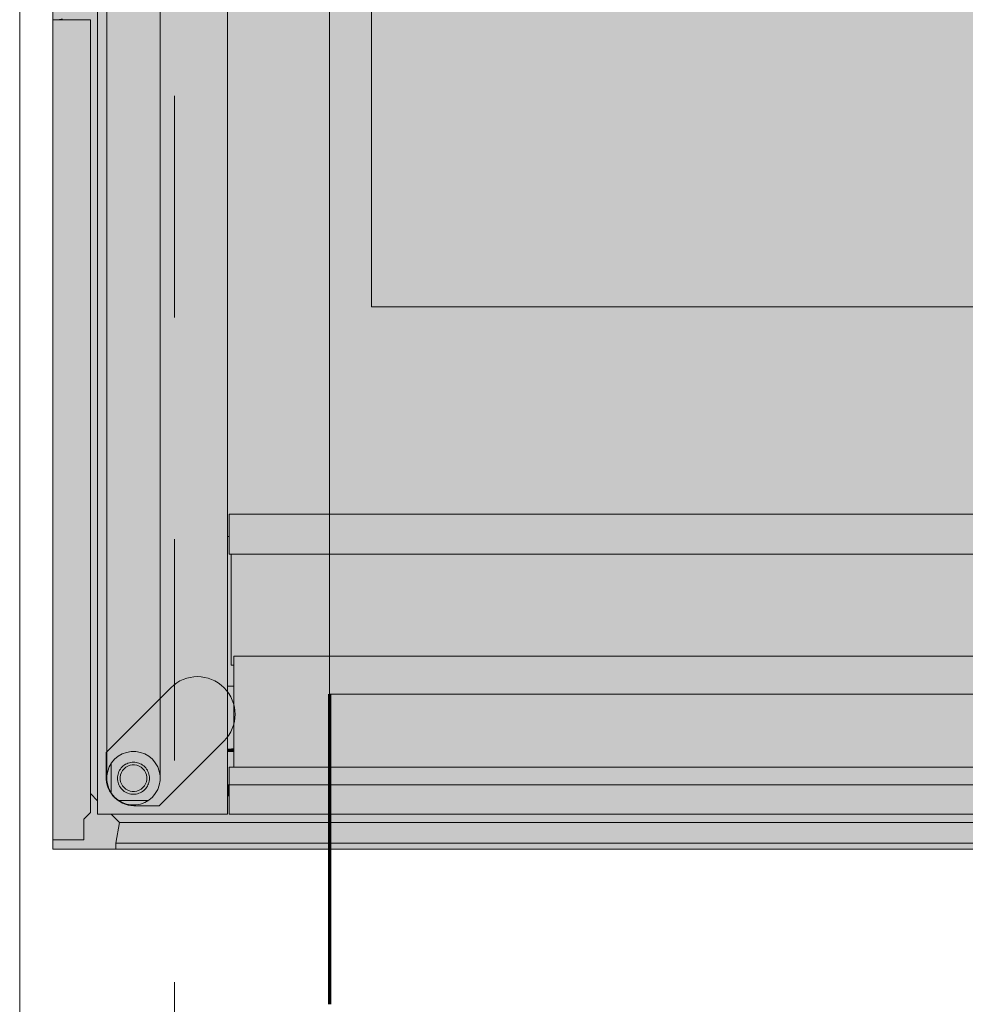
# Model space of a CAD drawing. Header units: metres. Extents: x -3.6 to 85.2, y -11 to 16.8.
# Tile 185 of 256: x 30.07 to 30.497, y 1.68 to 2.124. Entities that reach past the tile are written whole.
import ezdxf

# ---------------------------------------------------------------- set-up
doc = ezdxf.new("R2010")
doc.units = ezdxf.units.M
doc.header["$MEASUREMENT"] = 0
doc.linetypes.add('Achse', pattern=[0.2, 0.1, -0.05, 0, -0.05])
for name, color, linetype in [('653 - Abdeckung.TB Verkofferung', 7, 'Continuous'), ('Neubau_612 - Struktur.Stahlbau', 7, 'Continuous'), ('Neubau_701 - Einrichtung.Möbel', 7, 'Continuous')]:
    doc.layers.add(name, color=color, linetype=linetype)

msp = doc.modelspace()

# ---------------------------------------------------------------- hatches: boundary and pattern name
at = {"layer": '653 - Abdeckung.TB Verkofferung', "linetype": 'Continuous', "lineweight": 0, "true_color": 0x1c1c1c}
msp.add_hatch(color=250, dxfattribs=at).paths.add_polyline_path([(30.08488, 2.54998), (30.91083, 2.54998), (30.91083, 1.74998), (30.08488, 1.74998)])
at = {"layer": '653 - Abdeckung.TB Verkofferung', "linetype": 'Continuous', "lineweight": 13, "true_color": 0x737373}
msp.add_hatch(color=8, dxfattribs=at).paths.add_polyline_path([(30.16228, 1.79884), (30.13302, 1.76958), (30.12296, 1.76958, -0.442652), (30.10898, 1.78289), (30.10898, 1.79362), (30.13824, 1.82288, -1)])
at = {"layer": 'Neubau_701 - Einrichtung.Möbel', "linetype": 'Continuous', "lineweight": 0, "true_color": 0x3a3a3a}
h = msp.add_hatch(color=250, dxfattribs=at)
h.paths.add_polyline_path([(30.10511, 1.76575), (30.1639, 1.76575), (30.1639, 2.53421), (30.10511, 2.53421)])
h.paths.add_polyline_path([(30.12242, 2.52996), (30.12449, 2.52959), (30.12647, 2.52887), (30.12828, 2.52782), (30.12989, 2.52647), (30.13124, 2.52486), (30.1323, 2.52304), (30.13301, 2.52106), (30.13338, 2.51899), (30.13338, 1.78097), (30.13301, 1.7789), (30.1323, 1.77693), (30.13124, 1.7751), (30.12989, 1.77349), (30.12828, 1.77214), (30.12647, 1.77109), (30.12449, 1.77037), (30.12242, 1.77001), (30.12032, 1.77001), (30.11825, 1.77037), (30.11628, 1.77109), (30.11446, 1.77214), (30.11285, 1.77349), (30.1115, 1.7751), (30.11045, 1.77693), (30.10973, 1.7789), (30.10936, 1.78097), (30.10936, 2.51899), (30.10973, 2.52106), (30.11045, 2.52304), (30.1115, 2.52486), (30.11285, 2.52647), (30.11446, 2.52782), (30.11628, 2.52887), (30.11825, 2.52959), (30.12032, 2.52996)], flags=0)
for points in [[(30.10511, 2.52809), (30.10189, 2.52487), (30.10189, 2.15509), (30.10217, 2.15504), (30.10217, 2.15351), (30.10189, 2.15356), (30.10189, 2.13025), (30.10134, 2.13025), (30.10134, 2.12697), (30.10217, 2.12712), (30.10217, 2.1256), (30.10134, 2.12545), (30.10134, 2.12435), (30.10189, 2.12435), (30.10189, 1.77509), (30.10511, 1.77187)], [(30.13338, 2.51689), (30.13301, 2.51482), (30.1323, 2.51285), (30.13124, 2.51102), (30.12989, 2.50941), (30.12828, 2.50806), (30.12647, 2.50701), (30.12449, 2.50629), (30.12242, 2.50593), (30.12032, 2.50593), (30.11825, 2.50629), (30.11628, 2.50701), (30.11446, 2.50806), (30.11285, 2.50941), (30.1115, 2.51102), (30.11045, 2.51285), (30.10973, 2.51482), (30.10936, 2.51689), (30.10936, 1.78307), (30.10973, 1.78514), (30.11045, 1.78712), (30.1115, 1.78894), (30.11285, 1.79055), (30.11446, 1.7919), (30.11628, 1.79295), (30.11825, 1.79367), (30.12032, 1.79404), (30.12242, 1.79404), (30.12449, 1.79367), (30.12647, 1.79295), (30.12828, 1.7919), (30.12989, 1.79055), (30.13124, 1.78894), (30.1323, 1.78712), (30.13301, 1.78514), (30.13338, 1.78307)], [(30.22894, 2.30518), (30.22894, 1.99479), (30.74927, 1.99479), (30.74927, 2.30518)], [(30.10189, 2.12435), (30.08488, 2.12435), (30.08488, 1.75419), (30.09889, 1.75419), (30.09889, 1.7636), (30.10189, 1.76661)], [(30.08935, 2.12486), (30.08649, 2.12435), (30.08935, 2.12435)], [(30.16465, 1.90117), (30.16465, 1.88315), (30.81356, 1.88315), (30.81356, 1.90117)], [(30.81276, 1.88315), (30.16545, 1.88315), (30.16545, 1.83309), (30.16666, 1.83309), (30.16666, 1.83709), (30.81154, 1.83709), (30.81154, 1.83309), (30.81276, 1.83309)], [(30.81154, 1.83709), (30.16666, 1.83709), (30.16666, 1.78703), (30.81154, 1.78703)], [(30.1639, 1.79536), (30.16666, 1.79548), (30.16666, 1.82357), (30.1639, 1.82357)], [(30.16666, 1.79548), (30.1639, 1.79536), (30.1639, 1.79404), (30.16666, 1.79404)], [(30.16666, 1.79404), (30.1639, 1.79404), (30.1639, 1.77902), (30.16465, 1.77902), (30.16465, 1.78703), (30.16666, 1.78703)], [(30.11136, 1.78871), (30.11045, 1.78712), (30.10973, 1.78514), (30.10936, 1.78307), (30.10936, 1.78097), (30.10973, 1.7789), (30.11045, 1.77693), (30.11136, 1.77533)], [(30.11981, 1.78785), (30.11882, 1.78749), (30.11791, 1.78696), (30.11711, 1.78629), (30.11643, 1.78548), (30.11591, 1.78457), (30.11555, 1.78358), (30.11537, 1.78255), (30.11537, 1.7815), (30.11555, 1.78046), (30.11591, 1.77947), (30.11643, 1.77856), (30.11711, 1.77776), (30.11791, 1.77708), (30.11882, 1.77656), (30.11981, 1.7762), (30.12085, 1.77601), (30.1219, 1.77601), (30.12293, 1.7762), (30.12392, 1.77656), (30.12483, 1.77708), (30.12563, 1.77776), (30.12631, 1.77856), (30.12683, 1.77947), (30.12719, 1.78046), (30.12737, 1.7815), (30.12737, 1.78255), (30.12719, 1.78358), (30.12683, 1.78457), (30.12631, 1.78548), (30.12563, 1.78629), (30.12483, 1.78696), (30.12392, 1.78749), (30.12293, 1.78785), (30.1219, 1.78803), (30.12085, 1.78803)], [(30.16465, 1.78703), (30.16465, 1.77902), (30.81356, 1.77902), (30.81356, 1.78703)], [(30.1639, 1.77902), (30.1639, 1.77401), (30.16465, 1.77401), (30.16465, 1.77902)], [(30.16465, 1.77902), (30.16465, 1.76575), (30.81356, 1.76575), (30.81356, 1.77902)], [(30.1639, 1.76575), (30.11123, 1.76575), (30.115, 1.76198), (30.86321, 1.76198), (30.86698, 1.76575), (30.81431, 1.76575), (30.81431, 1.77401), (30.81356, 1.77401), (30.81356, 1.76575), (30.16465, 1.76575), (30.16465, 1.77401), (30.1639, 1.77401)], [(30.11469, 1.77201), (30.11628, 1.77109), (30.11825, 1.77037), (30.12032, 1.77001), (30.12242, 1.77001), (30.12449, 1.77037), (30.12647, 1.77109), (30.12805, 1.77201)], [(30.115, 1.76198), (30.11337, 1.7527), (30.86484, 1.7527), (30.86321, 1.76198)], [(30.11337, 1.7527), (30.11337, 1.74998), (30.86484, 1.74998), (30.86484, 1.7527)]]:
    msp.add_hatch(color=250, dxfattribs=at).paths.add_polyline_path(points)
h = msp.add_hatch(color=250, dxfattribs=at)
h.paths.add_polyline_path([(30.16465, 2.40881), (30.1639, 2.40881), (30.1639, 1.89116), (30.16465, 1.89116), (30.16465, 1.90117), (30.81356, 1.90117), (30.81356, 1.89116), (30.81431, 1.89116), (30.81431, 2.40881), (30.81356, 2.40881), (30.81356, 2.39879), (30.16465, 2.39879)])
h.paths.add_polyline_path([(30.22894, 2.30518), (30.74927, 2.30518), (30.74927, 1.99479), (30.22894, 1.99479)], flags=0)
h = msp.add_hatch(color=250, dxfattribs=at)
h.paths.add_polyline_path([(30.12242, 1.79404), (30.12032, 1.79404), (30.11825, 1.79367), (30.11628, 1.79295), (30.11446, 1.7919), (30.11285, 1.79055), (30.1115, 1.78894), (30.11136, 1.78871), (30.11136, 1.77533), (30.1115, 1.7751), (30.11285, 1.77349), (30.11446, 1.77214), (30.11469, 1.77201), (30.12805, 1.77201), (30.12828, 1.77214), (30.12989, 1.77349), (30.13124, 1.7751), (30.1323, 1.77693), (30.13301, 1.7789), (30.13338, 1.78097), (30.13338, 1.78307), (30.13301, 1.78514), (30.1323, 1.78712), (30.13124, 1.78894), (30.12989, 1.79055), (30.12828, 1.7919), (30.12647, 1.79295), (30.12449, 1.79367)])
h.paths.add_polyline_path([(30.12263, 1.78917), (30.12385, 1.78884), (30.125, 1.78831), (30.12603, 1.78758), (30.12693, 1.78669), (30.12765, 1.78565), (30.12819, 1.78451), (30.12852, 1.78328), (30.12863, 1.78202), (30.12852, 1.78076), (30.12819, 1.77954), (30.12765, 1.77839), (30.12693, 1.77736), (30.12603, 1.77646), (30.125, 1.77574), (30.12385, 1.7752), (30.12263, 1.77487), (30.12137, 1.77476), (30.12011, 1.77487), (30.11889, 1.7752), (30.11774, 1.77574), (30.11671, 1.77646), (30.11581, 1.77736), (30.11509, 1.77839), (30.11455, 1.77954), (30.11423, 1.78076), (30.11412, 1.78202), (30.11423, 1.78328), (30.11455, 1.78451), (30.11509, 1.78565), (30.11581, 1.78669), (30.11671, 1.78758), (30.11774, 1.78831), (30.11889, 1.78884), (30.12011, 1.78917), (30.12137, 1.78928)], flags=0)
h = msp.add_hatch(color=250, dxfattribs=at)
h.paths.add_polyline_path([(30.12443, 1.77547), (30.125, 1.77574), (30.12552, 1.7761), (30.12603, 1.77646), (30.12648, 1.77691), (30.12693, 1.77736), (30.12729, 1.77787), (30.12765, 1.77839), (30.12792, 1.77897), (30.12819, 1.77954), (30.12835, 1.78015), (30.12852, 1.78076), (30.12857, 1.78139), (30.12863, 1.78202), (30.12857, 1.78265), (30.12852, 1.78328), (30.12835, 1.78389), (30.12819, 1.78451), (30.12792, 1.78508), (30.12765, 1.78565), (30.12729, 1.78617), (30.12693, 1.78669), (30.12648, 1.78714), (30.12603, 1.78758), (30.12552, 1.78795), (30.125, 1.78831), (30.12443, 1.78858), (30.12385, 1.78884), (30.12324, 1.78901), (30.12263, 1.78917), (30.122, 1.78923), (30.12137, 1.78928), (30.12074, 1.78923), (30.12011, 1.78917), (30.1195, 1.78901), (30.11889, 1.78884), (30.11832, 1.78858), (30.11774, 1.78831), (30.11723, 1.78795), (30.11671, 1.78758), (30.11626, 1.78714), (30.11581, 1.78669), (30.11545, 1.78617), (30.11509, 1.78565), (30.11482, 1.78508), (30.11455, 1.78451), (30.11439, 1.78389), (30.11423, 1.78328), (30.11417, 1.78265), (30.11412, 1.78202), (30.11417, 1.78139), (30.11423, 1.78076), (30.11439, 1.78015), (30.11455, 1.77954), (30.11482, 1.77897), (30.11509, 1.77839), (30.11545, 1.77787), (30.11581, 1.77736), (30.11626, 1.77691), (30.11671, 1.77646), (30.11723, 1.7761), (30.11774, 1.77574), (30.11832, 1.77547), (30.11889, 1.7752), (30.1195, 1.77504), (30.12011, 1.77487), (30.12074, 1.77482), (30.12137, 1.77476), (30.122, 1.77482), (30.12263, 1.77487), (30.12324, 1.77504), (30.12385, 1.7752)])
h.paths.add_polyline_path([(30.12563, 1.77776), (30.12483, 1.77708), (30.12392, 1.77656), (30.12293, 1.7762), (30.1219, 1.77601), (30.12085, 1.77601), (30.11981, 1.7762), (30.11882, 1.77656), (30.11791, 1.77708), (30.11711, 1.77776), (30.11643, 1.77856), (30.11591, 1.77947), (30.11555, 1.78046), (30.11537, 1.7815), (30.11537, 1.78255), (30.11555, 1.78358), (30.11591, 1.78457), (30.11643, 1.78548), (30.11711, 1.78629), (30.11791, 1.78696), (30.11882, 1.78749), (30.11981, 1.78785), (30.12085, 1.78803), (30.12137, 1.78803), (30.1219, 1.78803), (30.12293, 1.78785), (30.12392, 1.78749), (30.12483, 1.78696), (30.12563, 1.78629), (30.12631, 1.78548), (30.12683, 1.78457), (30.12719, 1.78358), (30.12737, 1.78255), (30.12737, 1.7815), (30.12719, 1.78046), (30.12683, 1.77947), (30.12631, 1.77856)], flags=0)

# ---------------------------------------------------------------- linework, layer by layer
at = {"layer": '653 - Abdeckung.TB Verkofferung', "color": 1, "linetype": 'Continuous', "lineweight": 18, "flags": 128}
msp.add_lwpolyline([(30.08488, 2.54998), (30.91083, 2.54998), (30.91083, 1.74998), (30.08488, 1.74998)], close=True, dxfattribs=at)
msp.add_lwpolyline([(30.16228, 1.79884), (30.13302, 1.76958), (30.12296, 1.76958, -0.442652), (30.10898, 1.78289), (30.10898, 1.79362), (30.13824, 1.82288, -1)], format="xyb", close=True, dxfattribs=at)
at = {"layer": 'Neubau_612 - Struktur.Stahlbau', "color": 1, "linetype": 'Continuous', "lineweight": 13}
for p, q in [((30.06997, 0.38998), (30.06997, 5.40998)), ((30.20997, 1.81998), (30.20997, 2.47998)), ((30.20997, 1.81998), (30.76997, 1.81998))]:
    msp.add_line(p, q, dxfattribs=at)
at = {"layer": 'Neubau_612 - Struktur.Stahlbau', "color": 1, "linetype": 'Achse', "lineweight": 9}
for p, q in [((30.13997, 0.38998), (30.13997, 5.40998)), ((30.13997, 1.74998), (30.83997, 1.74998))]:
    msp.add_line(p, q, dxfattribs=at)
at = {"layer": 'Neubau_612 - Struktur.Stahlbau', "color": 1, "linetype": 'Continuous', "lineweight": 70}
msp.add_line((30.20997, 1.81998), (30.20997, 1.67998), dxfattribs=at)
at = {"layer": 'Neubau_701 - Einrichtung.Möbel', "color": 7, "linetype": 'Continuous', "lineweight": 13, "true_color": 0xebebeb}
for p, q in [((30.10511, 1.76575), (30.10511, 2.53421)), ((30.10936, 2.51689), (30.10936, 1.78307)), ((30.13338, 1.78307), (30.13338, 2.51689)), ((30.1639, 1.89116), (30.1639, 2.40881)), ((30.22894, 1.99479), (30.22894, 2.30518)), ((30.10189, 2.12435), (30.08488, 2.12435)), ((30.08488, 1.75419), (30.08488, 2.12435)), ((30.10189, 2.12435), (30.10189, 1.76661)), ((30.74927, 1.99479), (30.22894, 1.99479)), ((30.16465, 1.90117), (30.16465, 1.88315)), ((30.16465, 1.90117), (30.81356, 1.90117)), ((30.1639, 1.76575), (30.1639, 1.89116)), ((30.16465, 1.89116), (30.1639, 1.89116)), ((30.16465, 1.88315), (30.81356, 1.88315)), ((30.16545, 1.83309), (30.16545, 1.88315)), ((30.16666, 1.83709), (30.16666, 1.78703)), ((30.16666, 1.83709), (30.81154, 1.83709)), ((30.16666, 1.83309), (30.16545, 1.83309)), ((30.1639, 1.82357), (30.16666, 1.82357)), ((30.11446, 1.7919), (30.11285, 1.79055)), ((30.11628, 1.79295), (30.11446, 1.7919)), ((30.11825, 1.79367), (30.11628, 1.79295)), ((30.12032, 1.79404), (30.11825, 1.79367)), ((30.12242, 1.79404), (30.12032, 1.79404)), ((30.12449, 1.79367), (30.12242, 1.79404)), ((30.12647, 1.79295), (30.12449, 1.79367)), ((30.12828, 1.7919), (30.12647, 1.79295)), ((30.12989, 1.79055), (30.12828, 1.7919)), ((30.1639, 1.79404), (30.16666, 1.79404)), ((30.11045, 1.78712), (30.10973, 1.78514)), ((30.1115, 1.78894), (30.11045, 1.78712)), ((30.11136, 1.77533), (30.11136, 1.78871)), ((30.11285, 1.79055), (30.1115, 1.78894)), ((30.11581, 1.78669), (30.11545, 1.78617)), ((30.11626, 1.78714), (30.11581, 1.78669)), ((30.11671, 1.78758), (30.11626, 1.78714)), ((30.11723, 1.78795), (30.11671, 1.78758)), ((30.11711, 1.78629), (30.11791, 1.78696)), ((30.11774, 1.78831), (30.11723, 1.78795)), ((30.11832, 1.78858), (30.11774, 1.78831)), ((30.11791, 1.78696), (30.11882, 1.78749)), ((30.11889, 1.78884), (30.11832, 1.78858)), ((30.11882, 1.78749), (30.11981, 1.78785)), ((30.1195, 1.78901), (30.11889, 1.78884)), ((30.12011, 1.78917), (30.1195, 1.78901)), ((30.11981, 1.78785), (30.12085, 1.78803)), ((30.12074, 1.78923), (30.12011, 1.78917)), ((30.12137, 1.78928), (30.12074, 1.78923)), ((30.12085, 1.78803), (30.12137, 1.78803)), ((30.122, 1.78923), (30.12137, 1.78928)), ((30.12137, 1.78803), (30.1219, 1.78803)), ((30.1219, 1.78803), (30.12293, 1.78785)), ((30.12263, 1.78917), (30.122, 1.78923)), ((30.12324, 1.78901), (30.12263, 1.78917)), ((30.12293, 1.78785), (30.12392, 1.78749)), ((30.12385, 1.78884), (30.12324, 1.78901)), ((30.12443, 1.78858), (30.12385, 1.78884)), ((30.12392, 1.78749), (30.12483, 1.78696)), ((30.125, 1.78831), (30.12443, 1.78858)), ((30.12483, 1.78696), (30.12563, 1.78629)), ((30.12552, 1.78795), (30.125, 1.78831)), ((30.12603, 1.78758), (30.12552, 1.78795)), ((30.12648, 1.78714), (30.12603, 1.78758)), ((30.12693, 1.78669), (30.12648, 1.78714)), ((30.12729, 1.78617), (30.12693, 1.78669)), ((30.13124, 1.78894), (30.12989, 1.79055)), ((30.1323, 1.78712), (30.13124, 1.78894)), ((30.13301, 1.78514), (30.1323, 1.78712)), ((30.81356, 1.78703), (30.16465, 1.78703)), ((30.16465, 1.78703), (30.16465, 1.77902)), ((30.10973, 1.78514), (30.10936, 1.78307)), ((30.10936, 1.78307), (30.10936, 1.78097)), ((30.11417, 1.78265), (30.11412, 1.78202)), ((30.11412, 1.78202), (30.11417, 1.78139)), ((30.11423, 1.78328), (30.11417, 1.78265)), ((30.11439, 1.78389), (30.11423, 1.78328)), ((30.11455, 1.78451), (30.11439, 1.78389)), ((30.11482, 1.78508), (30.11455, 1.78451)), ((30.11509, 1.78565), (30.11482, 1.78508)), ((30.11545, 1.78617), (30.11509, 1.78565)), ((30.11537, 1.78255), (30.11555, 1.78358)), ((30.11537, 1.7815), (30.11537, 1.78255)), ((30.11555, 1.78358), (30.11591, 1.78457)), ((30.11591, 1.78457), (30.11643, 1.78548)), ((30.11643, 1.78548), (30.11711, 1.78629)), ((30.12563, 1.78629), (30.12631, 1.78548)), ((30.12631, 1.78548), (30.12683, 1.78457)), ((30.12683, 1.78457), (30.12719, 1.78358)), ((30.12719, 1.78358), (30.12737, 1.78255)), ((30.12765, 1.78565), (30.12729, 1.78617)), ((30.12737, 1.78255), (30.12737, 1.7815)), ((30.12792, 1.78508), (30.12765, 1.78565)), ((30.12819, 1.78451), (30.12792, 1.78508)), ((30.12835, 1.78389), (30.12819, 1.78451)), ((30.12852, 1.78328), (30.12835, 1.78389)), ((30.12857, 1.78265), (30.12852, 1.78328)), ((30.12863, 1.78202), (30.12857, 1.78265)), ((30.12857, 1.78139), (30.12863, 1.78202)), ((30.13338, 1.78307), (30.13301, 1.78514)), ((30.13338, 1.78097), (30.13338, 1.78307)), ((30.10936, 1.78097), (30.10973, 1.7789)), ((30.10973, 1.7789), (30.11045, 1.77693)), ((30.11417, 1.78139), (30.11423, 1.78076)), ((30.11423, 1.78076), (30.11439, 1.78015)), ((30.11439, 1.78015), (30.11455, 1.77954)), ((30.11455, 1.77954), (30.11482, 1.77897)), ((30.11482, 1.77897), (30.11509, 1.77839)), ((30.11509, 1.77839), (30.11545, 1.77787)), ((30.11555, 1.78046), (30.11537, 1.7815)), ((30.11545, 1.77787), (30.11581, 1.77736)), ((30.11591, 1.77947), (30.11555, 1.78046)), ((30.11643, 1.77856), (30.11591, 1.77947)), ((30.11711, 1.77776), (30.11643, 1.77856)), ((30.11791, 1.77708), (30.11711, 1.77776)), ((30.12563, 1.77776), (30.12483, 1.77708)), ((30.12631, 1.77856), (30.12563, 1.77776)), ((30.12683, 1.77947), (30.12631, 1.77856)), ((30.12719, 1.78046), (30.12683, 1.77947)), ((30.12693, 1.77736), (30.12729, 1.77787)), ((30.12737, 1.7815), (30.12719, 1.78046)), ((30.12729, 1.77787), (30.12765, 1.77839)), ((30.12765, 1.77839), (30.12792, 1.77897)), ((30.12792, 1.77897), (30.12819, 1.77954)), ((30.12819, 1.77954), (30.12835, 1.78015)), ((30.12835, 1.78015), (30.12852, 1.78076)), ((30.12852, 1.78076), (30.12857, 1.78139)), ((30.1323, 1.77693), (30.13301, 1.7789)), ((30.13301, 1.7789), (30.13338, 1.78097)), ((30.16465, 1.77902), (30.1639, 1.77902)), ((30.16465, 1.77902), (30.16465, 1.76575)), ((30.81356, 1.77902), (30.16465, 1.77902)), ((30.10511, 1.77187), (30.10189, 1.77509)), ((30.11045, 1.77693), (30.1115, 1.7751)), ((30.1115, 1.7751), (30.11285, 1.77349)), ((30.11285, 1.77349), (30.11446, 1.77214)), ((30.11581, 1.77736), (30.11626, 1.77691)), ((30.11626, 1.77691), (30.11671, 1.77646)), ((30.11671, 1.77646), (30.11723, 1.7761)), ((30.11723, 1.7761), (30.11774, 1.77574)), ((30.11774, 1.77574), (30.11832, 1.77547)), ((30.11882, 1.77656), (30.11791, 1.77708)), ((30.11832, 1.77547), (30.11889, 1.7752)), ((30.11981, 1.7762), (30.11882, 1.77656)), ((30.11889, 1.7752), (30.1195, 1.77504)), ((30.1195, 1.77504), (30.12011, 1.77487)), ((30.12085, 1.77601), (30.11981, 1.7762)), ((30.12011, 1.77487), (30.12074, 1.77482)), ((30.12074, 1.77482), (30.12137, 1.77476)), ((30.1219, 1.77601), (30.12085, 1.77601)), ((30.12137, 1.77476), (30.122, 1.77482)), ((30.12293, 1.7762), (30.1219, 1.77601)), ((30.122, 1.77482), (30.12263, 1.77487)), ((30.12263, 1.77487), (30.12324, 1.77504)), ((30.12392, 1.77656), (30.12293, 1.7762)), ((30.12324, 1.77504), (30.12385, 1.7752)), ((30.12385, 1.7752), (30.12443, 1.77547)), ((30.12483, 1.77708), (30.12392, 1.77656)), ((30.12443, 1.77547), (30.125, 1.77574)), ((30.125, 1.77574), (30.12552, 1.7761)), ((30.12552, 1.7761), (30.12603, 1.77646)), ((30.12603, 1.77646), (30.12648, 1.77691)), ((30.12648, 1.77691), (30.12693, 1.77736)), ((30.12828, 1.77214), (30.12989, 1.77349)), ((30.12989, 1.77349), (30.13124, 1.7751)), ((30.13124, 1.7751), (30.1323, 1.77693)), ((30.16465, 1.77401), (30.1639, 1.77401)), ((30.11446, 1.77214), (30.11628, 1.77109)), ((30.12805, 1.77201), (30.11469, 1.77201)), ((30.11628, 1.77109), (30.11825, 1.77037)), ((30.11825, 1.77037), (30.12032, 1.77001)), ((30.12032, 1.77001), (30.12242, 1.77001)), ((30.12242, 1.77001), (30.12449, 1.77037)), ((30.12449, 1.77037), (30.12647, 1.77109)), ((30.12647, 1.77109), (30.12828, 1.77214)), ((30.10189, 1.76661), (30.09889, 1.7636)), ((30.1639, 1.76575), (30.10511, 1.76575)), ((30.115, 1.76198), (30.11123, 1.76575)), ((30.16465, 1.76575), (30.81356, 1.76575)), ((30.09889, 1.7636), (30.09889, 1.75419)), ((30.11337, 1.7527), (30.115, 1.76198)), ((30.86321, 1.76198), (30.115, 1.76198)), ((30.09889, 1.75419), (30.08488, 1.75419)), ((30.86484, 1.7527), (30.11337, 1.7527)), ((30.11337, 1.74998), (30.11337, 1.7527)), ((30.11337, 1.74998), (30.86484, 1.74998))]:
    msp.add_line(p, q, dxfattribs=at)

doc.saveas('drawing.dxf')
